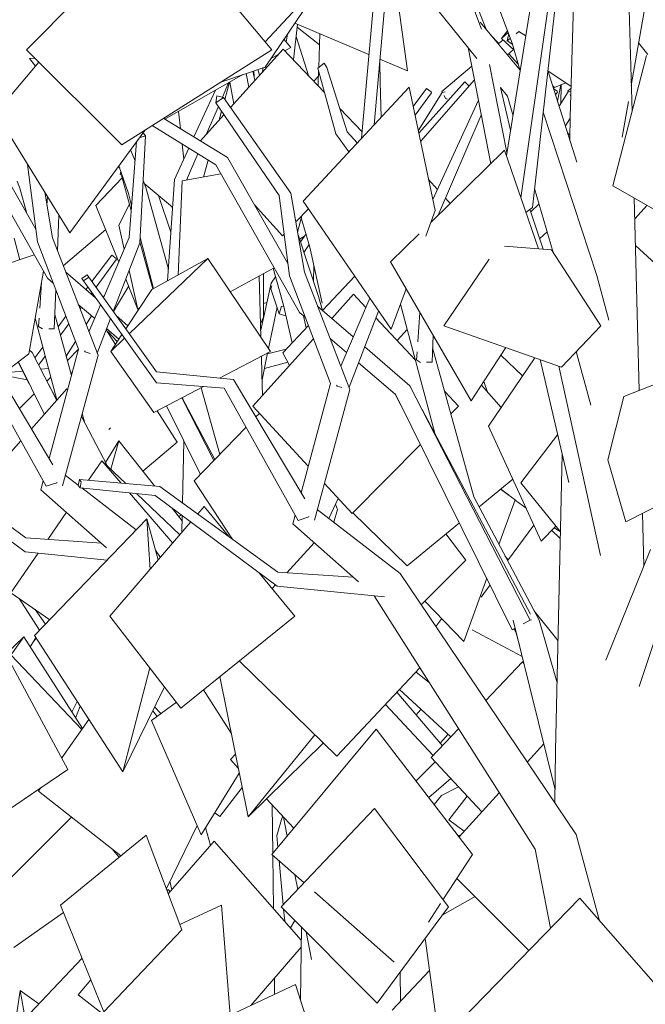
# Model space of a CAD drawing. Header units: millimetres. Extents: x -76432 to -27350, y -300 to 6935.
# Tile 19 of 75: x -73251 to -72218, y 1854 to 3480. Entities that reach past the tile are written whole.
import ezdxf

# ---------------------------------------------------------------- set-up
doc = ezdxf.new("R2010")
doc.units = ezdxf.units.MM
doc.header["$MEASUREMENT"] = 0
doc.layers.add('Nouveau_VRD _ Végétation.VRD', color=7, linetype='Continuous')

# ---------------------------------------------------------------- blocks, each defined once
blk = doc.blocks.new('Élément de coupe_43')
at = {"layer": 'Nouveau_VRD _ Végétation.VRD', "color": 7, "linetype": 'Continuous', "lineweight": 15}
for p, q in [((-73072, 3038.2), (-73071, 3038.8)), ((-72848.5, 3011.5), (-72842.8, 3013))]:
    blk.add_line(p, q, dxfattribs=at)
blk = doc.blocks.new('Élément de coupe_46')
at = {"layer": 'Nouveau_VRD _ Végétation.VRD', "color": 7, "linetype": 'Continuous', "lineweight": 15}
for p, q in [((-72610.6, 3396), (-72637.1, 3589.9)), ((-72799.1, 3414), (-72792.4, 3472.9)), ((-72674.2, 3422.9), (-72796.5, 3474.7)), ((-72810.7, 3443.3), (-72808.8, 3456.6)), ((-72774.2, 3387.9), (-72794.7, 3452.6)), ((-72757.1, 3401.1), (-72755.4, 3457.3)), ((-72803.5, 3434.5), (-72814.6, 3448)), ((-72813.4, 3428.9), (-72803.5, 3434.5)), ((-72902.9, 3335.3), (-72816.1, 3431.8)), ((-72836.6, 3415.7), (-72824.4, 3422.7)), ((-72747.7, 3360.1), (-72816.1, 3431.8)), ((-72812.8, 3428.4), (-72812.7, 3429.3)), ((-73290.5, 3326.1), (-73219.7, 3410.1)), ((-72850, 3394.1), (-72848.9, 3401.1)), ((-72655.5, 3376.8), (-72656.5, 3410.4)), ((-72610.6, 3396), (-72656, 3415.3)), ((-73011.5, 3316.2), (-72882.7, 3389.5)), ((-72872.6, 3369), (-72877.1, 3391.4)), ((-72862.5, 3380.2), (-72866, 3395.2)), ((-72855.1, 3388.5), (-72857.9, 3398)), ((-72757.9, 3376.5), (-72757.3, 3395.4)), ((-72916.4, 3352.1), (-72906, 3376.2)), ((-72912.3, 3348.6), (-72904.5, 3377.1)), ((-72897.4, 3341.5), (-72904.3, 3377.2)), ((-72758, 3370.9), (-72757.9, 3376.5)), ((-72654, 3319.3), (-72655.5, 3376.8)), ((-72591.9, 3292.9), (-72515.6, 3377.5)), ((-72508.9, 3370.2), (-72515.6, 3377.5)), ((-72345.6, 3362.8), (-72340.3, 3367.3)), ((-72963.3, 3286.5), (-72927.9, 3363.8)), ((-72369.2, 3366.4), (-72363.5, 3362.2)), ((-72366, 3356.3), (-72362.8, 3360.7)), ((-72363.5, 3362.2), (-72362.8, 3360.7)), ((-72359.9, 3337.2), (-72344.9, 3361)), ((-72345.6, 3362.8), (-72344.7, 3361.1)), ((-72344.9, 3361), (-72340.5, 3362.1)), ((-72342.1, 3355.9), (-72340.7, 3353.2)), ((-72942.9, 3290.8), (-72923, 3336.8)), ((-73168.5, 3128.4), (-73290.5, 3326.1)), ((-72985.5, 3300.2), (-72988.7, 3329.2)), ((-72952.6, 3280), (-72913.8, 3323.2)), ((-72921.7, 3314.4), (-72917.7, 3329)), ((-72685.6, 3294.9), (-72722.3, 3333.4)), ((-73224.5, 3134.3), (-73324.2, 3309.1)), ((-73031.7, 3304.7), (-73032.2, 3305.2)), ((-73031.7, 3304.7), (-73031.5, 3304.9)), ((-72349.6, 3304.7), (-72341.8, 3317.6)), ((-73205.2, 3053.3), (-73343.4, 3297)), ((-73168.5, 3128.4), (-73044.6, 3297.3)), ((-73052.7, 3111.6), (-73043.5, 3288.6)), ((-73052.7, 3286.2), (-73052.3, 3285.6)), ((-73052.3, 3285.6), (-73043.5, 3288.6)), ((-73043.5, 3288.6), (-73047.3, 3293.6)), ((-73070.4, 3120.2), (-73058, 3279)), ((-72979.9, 3250.1), (-72982.6, 3274.7)), ((-73060.5, 3246.9), (-73068, 3265.4)), ((-72995.5, 3216.1), (-72971.7, 3268)), ((-72975.6, 3215.2), (-72956.8, 3258.8)), ((-73221.8, 3113.4), (-73238.1, 3241.1)), ((-73071.4, 3193.1), (-73087.3, 3239.1)), ((-72947.6, 3220.3), (-72939.9, 3248.3)), ((-72982.9, 3213.8), (-72918.8, 3225.6)), ((-73042.7, 3203), (-73047.4, 3214.6)), ((-72998.6, 3170.5), (-73045.4, 3209.8)), ((-73006.8, 3048.9), (-72995.5, 3216.1)), ((-72989.5, 3058.5), (-72982.9, 3213.8)), ((-73197.1, 3119.8), (-73209.9, 3195.5)), ((-73066.2, 3173.4), (-73071.4, 3193.1)), ((-73005.5, 3068.4), (-73042.7, 3203)), ((-72817.2, 3123.4), (-72863.5, 3174.4)), ((-72795, 3146.2), (-72773.9, 3167.7)), ((-72792.1, 3129.1), (-72785.1, 3156.3)), ((-72771.7, 3104.5), (-72786, 3153)), ((-72817.2, 3123.4), (-72814.5, 3126.2)), ((-72757.3, 3023.1), (-72791.4, 3124.8)), ((-72392.1, 3118.7), (-72379.7, 3130)), ((-73153.8, 2935.8), (-73221.8, 3113.4)), ((-73121.8, 2925.9), (-73197.1, 3119.8)), ((-73112.7, 3020.9), (-73070.4, 3120.2)), ((-73096.6, 2998.3), (-73052.7, 3111.6)), ((-73030, 3036.1), (-73052.3, 3120.5)), ((-73413.6, 3029.6), (-73227, 3091.8)), ((-72751.6, 3011.8), (-72771.7, 3104.5)), ((-72810.6, 3081.7), (-72809, 3082.7)), ((-72765.8, 3048.4), (-72765.2, 3074.2)), ((-73236, 2928.3), (-73211.7, 3064.8)), ((-73125.7, 3020.8), (-73175.3, 3063.6)), ((-72903.5, 3030.9), (-72830.9, 3070.6)), ((-72815.6, 3008.9), (-72832.3, 3069.9)), ((-72698.3, 3056.1), (-72698.9, 3058.3)), ((-73195.7, 3045.2), (-73205.2, 3053.3)), ((-72750.9, 3000), (-72697.8, 3056.7)), ((-73127.3, 2986.8), (-73154.5, 3010)), ((-73136.8, 2964.5), (-73117.6, 3009.5)), ((-72751, 3000.1), (-72757.3, 3023.1)), ((-72801, 2946.4), (-72815.6, 3008.9)), ((-73123.2, 2929.5), (-73101.2, 2986.5)), ((-73072.4, 2974.8), (-73091.7, 2991.5)), ((-72777.9, 2971.1), (-72782.3, 2991)), ((-73087.2, 2952.6), (-73107.5, 2970)), ((-72816.4, 2930), (-72774.3, 2974.9)), ((-72627.7, 2950.1), (-72610.9, 2968.4)), ((-73207.3, 2709.6), (-73329.7, 2928.3)), ((-73196.3, 2745.1), (-73314.1, 2942.6)), ((-73283.8, 2891.9), (-73236, 2928.3)), ((-73202.3, 2755.2), (-73153.8, 2935.8)), ((-73144, 2933), (-73143, 2931.6)), ((-73143, 2931.6), (-73134.9, 2929)), ((-72805.4, 2909.2), (-72816.4, 2930)), ((-73180.5, 2710.2), (-73121.8, 2925.9)), ((-72420.3, 2891.8), (-72456.3, 2926.1)), ((-72478.4, 2865.2), (-72484.5, 2882.6)), ((-72920.8, 2761.9), (-72951.3, 2872.3)), ((-72455.7, 2839.8), (-72488.4, 2876.5)), ((-72480.2, 2867.2), (-72479.6, 2868.6)), ((-72930.3, 2752), (-72983.5, 2855.5)), ((-72928.8, 2753.6), (-72983, 2855.8)), ((-72981.8, 2853.5), (-72982.4, 2856)), ((-72952.6, 2728.9), (-73008.7, 2842.3)), ((-73240.8, 2624.2), (-73435.5, 2765.8)), ((-73242.1, 2601), (-73443.2, 2750.7)), ((-73137.5, 2719.4), (-73115.3, 2751.7)), ((-73075.8, 2714.1), (-73115.3, 2751.7)), ((-73083.5, 2714.8), (-73115.3, 2751.7)), ((-73216.1, 2703.7), (-73212.2, 2718.3)), ((-73154.4, 2711.1), (-73175.8, 2727.6)), ((-72492.4, 2675.7), (-72436.7, 2721.3)), ((-73107.5, 2608), (-73216.1, 2703.7)), ((-73207.3, 2709.6), (-73189.8, 2715.3)), ((-73189.8, 2715.3), (-73189.5, 2716)), ((-73058.7, 2637.4), (-73148.7, 2706.8)), ((-73147.1, 2705.5), (-73146.4, 2706.6)), ((-72432.5, 2687.3), (-72457.1, 2704.7)), ((-72443.8, 2695.3), (-72456.6, 2705)), ((-72998.4, 2615.7), (-73069.6, 2698.6)), ((-72986.7, 2629.4), (-73058.2, 2697.4)), ((-72723.5, 2687.7), (-72725.2, 2689.4)), ((-72459.4, 2613.2), (-72432.5, 2687.3)), ((-72414.6, 2673.1), (-72432.7, 2686.8)), ((-73204.9, 2621.8), (-73174, 2666.6)), ((-72611.1, 2578.3), (-72701, 2665.8)), ((-72611.1, 2578.3), (-72524.9, 2649)), ((-72445.2, 2586.4), (-72402, 2645.5)), ((-72358.1, 2623.3), (-72372.4, 2636.8)), ((-72358.5, 2635), (-72368.3, 2641.1)), ((-73116.2, 2615.7), (-73240.8, 2624.2)), ((-72514.4, 2587.2), (-72547.1, 2630.8)), ((-73018.7, 2592), (-73026.7, 2603.9)), ((-73265.6, 2533.7), (-73220.6, 2598.9)), ((-73106.7, 2587.6), (-73242.1, 2601)), ((-72587.9, 2513.8), (-72514.4, 2587.2)), ((-72517.3, 2453.2), (-72479.6, 2557.5)), ((-72488.9, 2526.4), (-72474.1, 2546.6)), ((-73201.5, 2489.1), (-73265.6, 2533.7)), ((-72517.3, 2453.2), (-72582, 2519.7)), ((-72563.8, 2478.1), (-72553.9, 2490.9)), ((-72361.9, 2454.1), (-72401.7, 2504.2)), ((-72421, 2428.4), (-72503.7, 2472.4)), ((-73171.5, 2241.9), (-73288.6, 2458.8)), ((-73148.6, 2307.9), (-73265.9, 2430.9)), ((-72574.2, 2384.6), (-72596.5, 2402.8)), ((-72901.7, 2301.5), (-72947.3, 2373.4)), ((-72552.9, 2280.8), (-72628, 2369.3)), ((-73033.4, 2322.8), (-72992.4, 2352.8)), ((-73018.1, 2334), (-73028.3, 2345.3)), ((-72568, 2264.9), (-72647, 2349.1)), ((-73024.3, 2329.4), (-73031.4, 2338.8)), ((-73181.7, 2260.8), (-73137, 2324.3)), ((-72951.4, 2133.7), (-73033.4, 2322.8)), ((-72902.9, 2258), (-72894.7, 2267.1)), ((-72890.1, 2244), (-72902.9, 2258)), ((-72596.4, 2222.8), (-72564.9, 2254.5)), ((-73357.7, 2115.4), (-73171.5, 2241.9)), ((-72951.4, 2133.7), (-72888.4, 2235.4)), ((-72575.4, 2195.4), (-72539, 2226.6)), ((-73220.2, 2206.1), (-73216.6, 2211.3)), ((-73084.2, 2098.8), (-73220.2, 2206.1)), ((-72920.8, 2163.9), (-72883.6, 2212)), ((-72542, 2158.4), (-72511.9, 2197.4)), ((-72798.5, 2144.5), (-72843.4, 2193.3)), ((-72920.8, 2163.9), (-72928.8, 2170.2)), ((-73270.9, 2057.8), (-73165.4, 2162.8)), ((-73008.9, 2044.9), (-72958, 2149.1)), ((-72809.2, 2131.6), (-72815.3, 2162.8)), ((-72517, 2139.6), (-72542, 2158.4)), ((-73183.9, 2017.8), (-73042.1, 2133.1)), ((-72983.2, 1976.6), (-73042.1, 2133.1)), ((-73005.7, 2036.2), (-72930, 2123.3)), ((-72786.1, 1959.9), (-72930, 2123.3)), ((-73086.8, 2096.7), (-73097.2, 2109.1)), ((-72791.9, 2043.4), (-72796.7, 2067.9)), ((-73112.3, 1841.2), (-73183.9, 2017.8)), ((-72986.5, 1985.4), (-72917.8, 2017.3)), ((-72903.5, 1836), (-72917.8, 2017.3)), ((-72553, 2001.2), (-72499, 2031.6)), ((-73260.9, 1947.7), (-73178.9, 2005.4)), ((-73112.3, 1841.2), (-72983.2, 1976.6)), ((-72787.2, 1860.5), (-72785.9, 1981.4)), ((-72769.2, 1927.7), (-72778.2, 1973.7)), ((-72549.5, 1728.1), (-72581.5, 1962.5)), ((-72869.5, 1852), (-72786.2, 1948.2)), ((-72636, 1843.9), (-72574.3, 1909.4)), ((-72621.9, 1859), (-72622.5, 1907))]:
    blk.add_line(p, q, dxfattribs=at)
blk = doc.blocks.new('Élément de coupe_47')
at = {"layer": 'Nouveau_VRD _ Végétation.VRD', "color": 7, "linetype": 'Continuous', "lineweight": 15}
for p, q in [((-72459.7, 3441.1), (-72473.2, 3455.5)), ((-72460.6, 3440.4), (-72452.7, 3447)), ((-72445.3, 3422.1), (-72435.4, 3431)), ((-72427.5, 3406.9), (-72443.4, 3423.8)), ((-72553.7, 3361.7), (-72504.2, 3403.5)), ((-72863.9, 3386), (-72864.2, 3395.9)), ((-72765.3, 3378.5), (-72757.5, 3387.1)), ((-72362.7, 3345.8), (-72357, 3372.6)), ((-72357.5, 3341), (-72356.9, 3372.6)), ((-72601.2, 3336.7), (-72579, 3366.5)), ((-72598.1, 3322.5), (-72570.8, 3359.5)), ((-72592.7, 3296.9), (-72553, 3359.9)), ((-72579, 3366.5), (-72571.5, 3361)), ((-72571.5, 3361), (-72570.8, 3359.5)), ((-72553.7, 3361.7), (-72552.8, 3359.9)), ((-72553, 3359.9), (-72548.3, 3361)), ((-72550.2, 3354.8), (-72547.9, 3350.3)), ((-72547.9, 3350.3), (-72544.2, 3349)), ((-73085.2, 3224.7), (-73084.3, 3230.3)), ((-73085.2, 3224.7), (-73081.7, 3222.8)), ((-73082.4, 3221.3), (-73082.8, 3223.5)), ((-73066.9, 3164.9), (-73082.4, 3221.3)), ((-73250.7, 3201.8), (-73255.4, 3213.4)), ((-73125.2, 3173.6), (-73081.8, 3219.2)), ((-73239.2, 3160), (-73250.7, 3201.8)), ((-73206.3, 3174.1), (-73205.4, 3188.1)), ((-73001.3, 3129.3), (-73021.6, 3189.8)), ((-73087.5, 3079.9), (-73125.2, 3173.6)), ((-73087.4, 3141), (-73069.8, 3175.6)), ((-73188.9, 3098.7), (-73186.5, 3157.5)), ((-72998.7, 3167.8), (-72999.8, 3171.5)), ((-73078.5, 3101.2), (-73087.4, 3141)), ((-73251, 3083.8), (-73260.3, 3119.3)), ((-73031.3, 3035.4), (-73052.6, 3113.2)), ((-73056.1, 3001.8), (-73070.5, 3065.7)), ((-73217.8, 3003.6), (-73214.9, 3046.8)), ((-73056.1, 3001.8), (-73076, 3051.4)), ((-72852.6, 2955.7), (-72855.3, 3057.3)), ((-73194.1, 2969.7), (-73191.5, 3034.2)), ((-73165.4, 2892.7), (-73193.2, 2993.5)), ((-73056.1, 3001.8), (-73051.8, 3005.9)), ((-73189.8, 2852.3), (-73225.5, 2987.4)), ((-73219.9, 2973.7), (-73219, 2987.1)), ((-73219.9, 2973.7), (-73213.5, 2969.5)), ((-73213.5, 2969.5), (-73213.3, 2969.5)), ((-73203.2, 2969.6), (-73194.1, 2969.7)), ((-73093.1, 2943.8), (-73108.3, 2968)), ((-73105.7, 2963.9), (-73104.9, 2964.7)), ((-73090, 2948.4), (-73104.9, 2964.7)), ((-73230.8, 2930.7), (-73234.9, 2934.3)), ((-73190, 2851.3), (-73230.8, 2930.7)), ((-73172.2, 2917.4), (-73153.8, 2935.8)), ((-73235.8, 2879.4), (-73253.8, 2914.7)), ((-73210.4, 2828.3), (-73253.4, 2915)), ((-72851.1, 2895.1), (-72851.8, 2924.5)), ((-73166, 2895), (-73163.8, 2898.4)), ((-73189.6, 2851.8), (-73210.7, 2891.7)), ((-73206.2, 2883.2), (-73199.7, 2889.8)), ((-72850.1, 2859.5), (-72851.1, 2895.1)), ((-73231.6, 2804.4), (-73173.2, 2870.2)), ((-73172, 2867.9), (-73173.2, 2870.2)), ((-73251.6, 2837.8), (-73227.2, 2862.2)), ((-73191.6, 2855.6), (-73190.9, 2856.5)), ((-72991.1, 2782.1), (-73023.9, 2834.3)), ((-73106.8, 2743.7), (-73149.3, 2824.7)), ((-73143.5, 2813.5), (-73148, 2829.8)), ((-73104, 2803.3), (-73101.1, 2806.3)), ((-73332.4, 2690.8), (-73249.2, 2784.5)), ((-73109.5, 2748.7), (-73087.3, 2784.5)), ((-73100.5, 2737.7), (-73087.3, 2784.5)), ((-73028.5, 2710.1), (-73087.3, 2784.5)), ((-73047.5, 2734.2), (-72991.1, 2782.1)), ((-72982.3, 2682.3), (-72980, 2784.2)), ((-72982.9, 2652.4), (-73000, 2674)), ((-72988.1, 2658.9), (-72984.4, 2662.4)), ((-72983.4, 2633.2), (-72982.7, 2661.2)), ((-72444.1, 2587.9), (-72449.5, 2594.5)), ((-73218.4, 2471.6), (-73251.8, 2524.1)), ((-73208.5, 2481.9), (-73225.7, 2505.9)), ((-73274.2, 2432), (-73244.3, 2460.9)), ((-73265.8, 2430.7), (-73244.3, 2460.9)), ((-73147.6, 2309.3), (-73244.3, 2460.9)), ((-72538.7, 2295.7), (-72624, 2373.6)), ((-72596.4, 2332.1), (-72588.3, 2341)), ((-72556.7, 2285.2), (-72543.4, 2299.9)), ((-72554.5, 2198.8), (-72526.2, 2212.8)), ((-72566.5, 2183.9), (-72554.5, 2198.8)), ((-72833.2, 2102.7), (-72834.3, 2183.4)), ((-72826.4, 2132.4), (-72816.8, 2164.3)), ((-72936.1, 2116.3), (-72944, 2145.6)), ((-72824.6, 2113), (-72826.4, 2132.4)), ((-72526.9, 2132.4), (-72522.8, 2133.3)), ((-72832, 2012.1), (-72833.2, 2100.1)), ((-72815.9, 2018), (-72822.6, 2090.8)), ((-73000, 2042.7), (-73002.9, 2057.2)), ((-73007.6, 2041.5), (-73006, 2043.4)), ((-73002.6, 2039.7), (-73006, 2043.4)), ((-72813.3, 1990.9), (-72815.2, 2010.9)), ((-72803.7, 1979.9), (-72796.6, 1992.2)), ((-73154.5, 1869.6), (-73133.7, 1894)), ((-72830.1, 1870.5), (-72830.4, 1897.1)), ((-73100.1, 1826.9), (-73154.5, 1869.6))]:
    blk.add_line(p, q, dxfattribs=at)
blk = doc.blocks.new('Élément de coupe_48')
at = {"layer": 'Nouveau_VRD _ Végétation.VRD', "color": 7, "linetype": 'Continuous', "lineweight": 15}
for p, q in [((-72455.2, 3449.4), (-72445.2, 3462.1)), ((-72455.2, 3449.4), (-72444, 3458.9)), ((-72434.1, 3429.8), (-72455.2, 3449.4)), ((-72367.6, 3368.1), (-72370.6, 3370.9)), ((-72367.6, 3368.1), (-72349.1, 3375.9)), ((-72476.8, 2808.8), (-72400, 2921.7)), ((-72860.9, 2824), (-72855.2, 2829.9)), ((-72962.8, 2718.4), (-72877.3, 2807)), ((-72389.7, 2618.7), (-72476.8, 2808.8)), ((-72900.3, 2622.7), (-72962.8, 2718.4)), ((-72740.3, 2656.2), (-72725.1, 2689.5)), ((-72732.3, 2650.2), (-72726.4, 2671.4)), ((-72726.4, 2671.4), (-72729.6, 2679.7)), ((-72389.7, 2618.7), (-72365.7, 2643.8)), ((-72873.8, 2163.4), (-72920.5, 2395.1)), ((-72873.8, 2163.4), (-72763.8, 2299)), ((-72873.8, 2163.4), (-72749.8, 2285.3))]:
    blk.add_line(p, q, dxfattribs=at)
blk = doc.blocks.new('Élément de coupe_49')
at = {"layer": 'Nouveau_VRD _ Végétation.VRD', "color": 7, "linetype": 'Continuous', "lineweight": 15}
for p, q in [((-72480.8, 3464.5), (-72567.4, 3683.3)), ((-72240.8, 3371.8), (-72186.4, 3685)), ((-72488.5, 3464.5), (-72563.2, 3665.5)), ((-72437.5, 3441.6), (-72525.5, 3674.3)), ((-73240.1, 3430.5), (-73019.9, 3652.5)), ((-72834.8, 3430.5), (-73019.9, 3652.5)), ((-72495.8, 3416.4), (-72632.6, 3586)), ((-72845.9, 3402.1), (-72739.3, 3558.9)), ((-72845.6, 3443.5), (-72739.3, 3558.9)), ((-72239.6, 3328.7), (-72246.2, 3561.1)), ((-72447.1, 3255.6), (-72406.4, 3508.5)), ((-72404.3, 3170.2), (-72367.1, 3497.2)), ((-72341.7, 3320), (-72336.1, 3505.4)), ((-72686.5, 3284.3), (-72667.8, 3493.8)), ((-72665.7, 3306.7), (-72649.1, 3493.4)), ((-72423.3, 3186.1), (-72379.3, 3493.9)), ((-72424.4, 3397.1), (-72490.4, 3476)), ((-72446.1, 3445.1), (-72443.2, 3456.7)), ((-72446.1, 3445.1), (-72440.5, 3449.6)), ((-72431.3, 3456.9), (-72426.7, 3460.5)), ((-72426.7, 3460.5), (-72415.3, 3453.4)), ((-72473, 3242.2), (-72510.1, 3434.2)), ((-72436.8, 3439.3), (-72446.1, 3445.1)), ((-72424.9, 3397.7), (-72437.5, 3441.6)), ((-72213.8, 3422.6), (-72228.7, 3441.8)), ((-73082.4, 3273.3), (-73240.1, 3430.5)), ((-73082.4, 3273.3), (-72834.8, 3430.5)), ((-72271.1, 3206), (-72216, 3420.9)), ((-72918.9, 3377.1), (-72845.9, 3402.1)), ((-72758.5, 3400), (-72748, 3408.2)), ((-72729.2, 3291.5), (-72758.5, 3400)), ((-72748, 3408.2), (-72743.7, 3401.2)), ((-72710.1, 3294.9), (-72743.7, 3401.2)), ((-72446.2, 3261.1), (-72475.2, 3406.3)), ((-72330.7, 3244.7), (-72378.6, 3396.1)), ((-72340.2, 3369.9), (-72378.5, 3395.7)), ((-72782.8, 3180.7), (-72608, 3368.8)), ((-72564.6, 3164.8), (-72608, 3368.8)), ((-72588.9, 3279.1), (-72499.8, 3380.7)), ((-72445.4, 3354), (-72457, 3368.3)), ((-72440.3, 3297.7), (-72456.7, 3368)), ((-72925.7, 3354.4), (-72927.1, 3342.8)), ((-72927.1, 3342.8), (-72914.5, 3351.7)), ((-72914.5, 3351.7), (-72925.7, 3354.4)), ((-72803.1, 3193.7), (-72914.5, 3351.7)), ((-72436.3, 3322.9), (-72445.4, 3354)), ((-72822.6, 3189.7), (-72927.1, 3342.8)), ((-72568.5, 3183.3), (-72493.4, 3347.6)), ((-72255.7, 3286.3), (-72245.5, 3345)), ((-72560, 3157.5), (-72488.6, 3322.8)), ((-72297.9, 3057.6), (-72386.4, 3327.6)), ((-72342.6, 3282.5), (-72341.7, 3320)), ((-72927.2, 3240.5), (-73032.1, 3305.3)), ((-72908.1, 3252.6), (-73013.2, 3317.2)), ((-72707.3, 3261.9), (-72729.2, 3291.5)), ((-72693.7, 3276.6), (-72710.1, 3294.9)), ((-72342.5, 3289.4), (-72346, 3293.2)), ((-72571.7, 3145.7), (-72450.2, 3264.5)), ((-72394.4, 3102), (-72450.2, 3264.5)), ((-72789.1, 2996.8), (-72927.2, 3240.5)), ((-72808.4, 3077.7), (-72908.1, 3252.6)), ((-72560.9, 3200), (-72575.6, 3216.4)), ((-72108.1, 3112.5), (-72271.1, 3206)), ((-72805.7, 3056.9), (-72822.6, 3189.7)), ((-72780.9, 3063.3), (-72803.1, 3193.7)), ((-72369.7, 3095.9), (-72400.7, 3201.6)), ((-72637.6, 2968.8), (-72782.8, 3180.7)), ((-72539.9, 3176.7), (-72547.9, 3185.6)), ((-72407, 3163.1), (-72393.2, 3176.2)), ((-72227.6, 2867.8), (-72235.9, 3185.8)), ((-72235, 3151.3), (-72214.7, 3173.7)), ((-72580.3, 3122.5), (-72564.6, 3164.8)), ((-72560, 3157.1), (-72560, 3157.5)), ((-72414.9, 3161.8), (-72404.3, 3170.2)), ((-72386.3, 3101.3), (-72408.3, 3167)), ((-72638.7, 3080.1), (-72591.5, 3126.3)), ((-72098.8, 2983), (-72233.8, 3107.1)), ((-72372.5, 3100.3), (-72450.4, 3106.4)), ((-72291.2, 2974.7), (-72372.5, 3100.3)), ((-73070.2, 2961.5), (-72940.4, 3085.6)), ((-73032.7, 3034.6), (-72940.4, 3085.6)), ((-72836.9, 2932.4), (-72940.4, 3085.6)), ((-72505.3, 2850.4), (-72638.7, 3080.1)), ((-72550.3, 2974.7), (-72475.8, 3084.8)), ((-73139.8, 3058.7), (-73148.3, 3052.5)), ((-73137.2, 3054.9), (-73139.8, 3058.7)), ((-73025.3, 2898.6), (-73139.8, 3058.7)), ((-72705.7, 2869.4), (-72780.9, 3063.3)), ((-73148.3, 3052.5), (-73145.7, 3048.8)), ((-73145.7, 3048.8), (-73137.2, 3054.9)), ((-73025.2, 2880.2), (-73145.7, 3048.8)), ((-72737.7, 2879.3), (-72805.7, 3056.9)), ((-72277.9, 2983.7), (-72297.9, 3057.6)), ((-73076, 2969.5), (-73032.7, 3034.6)), ((-72735.5, 2986.7), (-72699.5, 3026.7)), ((-72679.2, 3005.1), (-72699.5, 3026.7)), ((-72637.6, 2968.8), (-72612.8, 3035.4)), ((-72720.7, 2908), (-72672.8, 3020.2)), ((-72565.6, 2797), (-72622, 3010.6)), ((-72779.6, 2988.7), (-72789.1, 2996.8)), ((-72700.1, 2956.1), (-72759.1, 3007.1)), ((-72707.1, 2873), (-72658.3, 2999)), ((-72593.6, 2948.3), (-72590.4, 2996.8)), ((-72597.5, 2917.8), (-72662.8, 2987.5)), ((-72356.2, 2906.3), (-72550.3, 2974.7)), ((-72356.2, 2906.3), (-72291.2, 2974.7)), ((-73100.7, 2932.4), (-73082.3, 2960.1)), ((-73100.7, 2932.4), (-73078, 2954.1)), ((-72866.2, 2841.7), (-72765.9, 2953)), ((-72711.1, 2930.3), (-72738.3, 2953.5)), ((-72569.9, 2914.4), (-72568.1, 2958.5)), ((-73029.7, 2831.2), (-73100.7, 2932.4)), ((-72920.9, 2888.3), (-72836.9, 2932.4)), ((-72606.6, 2875.4), (-72681.2, 2939.8)), ((-72595.7, 2918.3), (-72594.8, 2931.7)), ((-72500.9, 2691.8), (-72569, 2938.1)), ((-72505.3, 2850.4), (-72448.2, 2938.7)), ((-72307.7, 2843.7), (-72331.7, 2932)), ((-72630.9, 2861.9), (-72691.4, 2913.5)), ((-72595.7, 2918.3), (-72589.3, 2914.2)), ((-72589.3, 2914.2), (-72589.1, 2914.2)), ((-72579, 2914.3), (-72569.9, 2914.4)), ((-72344.1, 2715.6), (-72391.6, 2918.8)), ((-72898, 2886.1), (-73025.3, 2898.6)), ((-72291.6, 2595.1), (-72360.3, 2907.8)), ((-72253.4, 2857.7), (-72123.6, 2908.5)), ((-72913.5, 2871.8), (-73025.2, 2880.2)), ((-72780.1, 2688.6), (-72898, 2886.1)), ((-72786.2, 2698.7), (-72737.7, 2879.3)), ((-73029.7, 2831.2), (-72947.5, 2874.4)), ((-72791.2, 2653.1), (-72913.5, 2871.8)), ((-72764.4, 2653.7), (-72705.7, 2869.4)), ((-72727.8, 2876.5), (-72726.9, 2875)), ((-72726.9, 2875), (-72718.8, 2872.5)), ((-72437.5, 2472.6), (-72630.7, 2862.8)), ((-72407.7, 2488.3), (-72606.6, 2875.4)), ((-72526.3, 2841.7), (-72549.1, 2866)), ((-72611.6, 2824.1), (-72630.9, 2861.9)), ((-72253.4, 2857.7), (-72279.6, 2753)), ((-72774.4, 2742.6), (-72866.2, 2841.7)), ((-72407.3, 2498.5), (-72586.5, 2836.3)), ((-72538.9, 2829.1), (-72526.3, 2841.7)), ((-72567.4, 2800.4), (-72566.7, 2801.1)), ((-72423.5, 2715), (-72362.5, 2794.5)), ((-72702.2, 2664.7), (-72589, 2778.6)), ((-72365.9, 2273.3), (-72355, 2762.3)), ((-72249.8, 2650.9), (-72279.6, 2753)), ((-73152.3, 2720.7), (-73154.4, 2710.9)), ((-73149.5, 2716.9), (-73152.3, 2720.7)), ((-73019.4, 2709.3), (-73152.3, 2720.7)), ((-73151.5, 2707.1), (-73149.5, 2716.9)), ((-73154.4, 2710.9), (-73151.5, 2707.1)), ((-73027.1, 2694.2), (-73151.5, 2707.1)), ((-72824.7, 2567.7), (-73019.4, 2709.3)), ((-72702.2, 2664.7), (-72747.9, 2714.1)), ((-72357.9, 2634.2), (-72423.5, 2715)), ((-72249.8, 2650.9), (-72126.3, 2713.4)), ((-72825.9, 2544.5), (-73027.1, 2694.2)), ((-72393.3, 2488.4), (-72500.9, 2691.8)), ((-72957, 2663.9), (-72946.7, 2675.9)), ((-72905.8, 2626.7), (-72946.7, 2675.9)), ((-72622.9, 2565.6), (-72759.6, 2671.1)), ((-73226.9, 2462.8), (-73041.2, 2655.5)), ((-73035.9, 2572), (-73041.2, 2655.5)), ((-73022.2, 2587.9), (-73041.2, 2655.5)), ((-72800, 2647.2), (-72796.1, 2661.8)), ((-72791.2, 2653.1), (-72773.7, 2658.8)), ((-72773.7, 2658.8), (-72773.4, 2659.5)), ((-72220.1, 2578.5), (-72222.3, 2664.8)), ((-73102, 2495.1), (-72968.5, 2650.5)), ((-72691.4, 2551.5), (-72800, 2647.2)), ((-72732.8, 2650.5), (-72732.7, 2650.6)), ((-72731.9, 2649.8), (-72732.7, 2650.6)), ((-72810.1, 2566.7), (-72764.6, 2616)), ((-72282.8, 2422.2), (-72209.3, 2605.3)), ((-72227.6, 2379), (-72159.5, 2586.4)), ((-72796.5, 2495.1), (-72856.3, 2567.1)), ((-72700.1, 2559.2), (-72824.7, 2567.7)), ((-72331.7, 2134.5), (-72622.9, 2565.6)), ((-72834.2, 2540.5), (-72828.7, 2546.6)), ((-72648.3, 2526.9), (-72825.9, 2544.5)), ((-72399.9, 2110.1), (-72665.6, 2528.6)), ((-72984.9, 2343.1), (-73102, 2495.1)), ((-72984.9, 2343.1), (-72796.5, 2495.1)), ((-72407.7, 2488.3), (-72405.5, 2489.1)), ((-72437.5, 2472.6), (-72432.6, 2475.2)), ((-72433.2, 2474), (-72437.5, 2472.6)), ((-72366.7, 2208.1), (-72435.8, 2488.4)), ((-72431.2, 2467.1), (-72434.4, 2473.6)), ((-72419.6, 2482), (-72407.7, 2488.3)), ((-72363.5, 2384.7), (-72393.3, 2488.4)), ((-73080.9, 2238), (-73226.9, 2462.8)), ((-72425.7, 2447.2), (-72431.2, 2467.1)), ((-73080.9, 2238), (-73036, 2409.4)), ((-72727.5, 2263.4), (-72888.5, 2420.9)), ((-72727.5, 2263.4), (-72590.1, 2409.7)), ((-72481.2, 2355.9), (-72420.5, 2419.5)), ((-72418.1, 2416.7), (-72420.5, 2419.5)), ((-73080.9, 2238), (-73012, 2378.3)), ((-72834.4, 2101.2), (-72662.2, 2308.3)), ((-72502.9, 2101.2), (-72662.2, 2308.3)), ((-72571.3, 2261.5), (-72526.1, 2308.8)), ((-72412.5, 2254.2), (-72385.4, 2283.9)), ((-72487.9, 2171.5), (-72571.3, 2261.5)), ((-72366.9, 2186.6), (-72365.9, 2273.3)), ((-72525.4, 2130.4), (-72459, 2203.2)), ((-72819, 2014.7), (-72665.3, 2177.2)), ((-72543, 2014.7), (-72665.3, 2177.2)), ((-72293.3, 1991.8), (-72331.7, 2134.5)), ((-72781.4, 2054.5), (-72834.4, 2101.2)), ((-72551.9, 2026.5), (-72502.9, 2101.2)), ((-72374.3, 1979.4), (-72399.9, 2110.1)), ((-72410.2, 1942.5), (-72528.9, 2061.6)), ((-72632.6, 1923.3), (-72764.3, 2039.4)), ((-72576.1, 1989.6), (-72556.1, 2020.2)), ((-72522.5, 1827.2), (-72325.9, 2029)), ((-72149, 1827.2), (-72325.9, 2029)), ((-72660.6, 1855.4), (-72819, 2014.7)), ((-72660.6, 1855.4), (-72543, 2014.7)), ((-72977.4, 1801.4), (-72795.5, 1886.6)), ((-72736, 1700.5), (-72795.5, 1886.6))]:
    blk.add_line(p, q, dxfattribs=at)
blk = doc.blocks.new('Élément de coupe_50')
at = {"layer": 'Nouveau_VRD _ Végétation.VRD', "color": 7, "linetype": 'Continuous', "lineweight": 15}
for p, q in [((-72756, 3438.7), (-72793, 3467.8)), ((-73226.1, 3416.5), (-73235.2, 3416)), ((-73225.2, 3403.5), (-73235.2, 3416)), ((-73085.9, 3235), (-73088.4, 3237.6)), ((-73179.1, 3073.5), (-73109.1, 3133.7)), ((-72787.5, 3113.1), (-72778.1, 3126.3)), ((-72789.1, 3117.9), (-72780.7, 3122.6)), ((-72781.6, 3095.6), (-72773.1, 3109)), ((-73131.9, 3047.6), (-73099.1, 3091.5)), ((-73099.1, 3091.5), (-73091.7, 3086)), ((-73125.1, 3038.2), (-73091, 3084.5)), ((-73091.7, 3086), (-73091, 3084.5)), ((-72848.6, 2988.7), (-72848.2, 3061.2)), ((-72852.9, 2967.3), (-72835.7, 3045)), ((-72835.7, 3045), (-72828.4, 3055.4)), ((-73141.6, 3034.6), (-73138.5, 3038.7)), ((-73133.2, 3027.3), (-73131.7, 3029.3)), ((-73096.4, 2998), (-73071.2, 3039.4)), ((-72834.7, 3040.7), (-72836.3, 3035.4)), ((-72836.3, 3035.4), (-72822.3, 2994.2)), ((-73113.1, 3021.4), (-73111.1, 3024.6)), ((-73151.5, 3002.4), (-73149.2, 3005.6)), ((-73053.1, 3004), (-73052.9, 3004.8)), ((-72840.2, 2937.2), (-72826.1, 3005.5)), ((-72818.5, 3007.1), (-72822.3, 2994.2)), ((-72822.3, 2994.2), (-72811.4, 2991.2)), ((-72814.9, 3006.2), (-72818.5, 3007.1)), ((-73187.5, 2973.1), (-73174.7, 2990.3)), ((-73183.6, 2958.9), (-73169.8, 2977.6)), ((-73141.5, 2976.5), (-73132.3, 2991.1)), ((-72853.2, 2978.1), (-72848.6, 2988.7)), ((-73174.2, 2924.6), (-73158.8, 2948.9)), ((-73226, 2921.5), (-73212.8, 2939.2)), ((-72850.8, 2885.5), (-72841.7, 2929.8)), ((-72842, 2928.3), (-72810.9, 2935.8)), ((-73219.9, 2909.6), (-73208.9, 2924.6)), ((-72846.9, 2904.3), (-72808.2, 2914.5)), ((-73277.2, 2896.9), (-73246.2, 2899.8)), ((-73216.4, 2902.7), (-73203.4, 2903.9)), ((-73228.9, 2452.3), (-73223.9, 2458.1)), ((-73164.9, 2336.5), (-73156.2, 2353.9)), ((-73158.7, 2326.7), (-73151.2, 2346.3)), ((-73259.1, 1812.6), (-73148.2, 1929.9)), ((-73259.8, 1812.4), (-73250.4, 1876.8)), ((-73219.4, 1854.6), (-73250.4, 1876.8)), ((-73242.2, 1830.5), (-73250.4, 1876.8))]:
    blk.add_line(p, q, dxfattribs=at)
blk = doc.blocks.new('Élément de coupe_51')
at = {"layer": 'Nouveau_VRD _ Végétation.VRD', "color": 7, "linetype": 'Continuous', "lineweight": 15}
for p, q in [((-73238.9, 2885.4), (-73281.4, 2893.7)), ((-73233.7, 2444.3), (-73224.7, 2459.4))]:
    blk.add_line(p, q, dxfattribs=at)

msp = doc.modelspace()

# ---------------------------------------------------------------- block references
at = {"layer": 'Nouveau_VRD _ Végétation.VRD', "lineweight": 0}
for name in ['Élément de coupe_47', 'Élément de coupe_48', 'Élément de coupe_46', 'Élément de coupe_49', 'Élément de coupe_51', 'Élément de coupe_50', 'Élément de coupe_43']:
    msp.add_blockref(name, (0, 0), dxfattribs=at)

doc.saveas('drawing.dxf')
